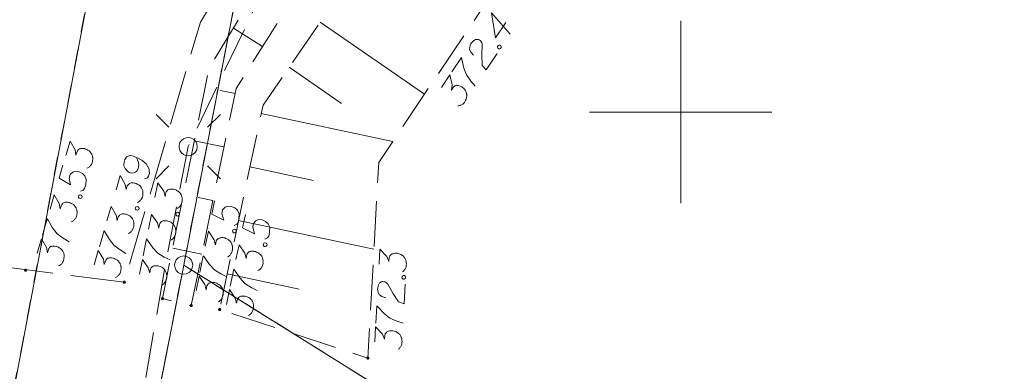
# Model space of a CAD drawing. Header units: metres. Extents: x 5555129 to 5556676, y 5635595 to 5636517.
# Tile 13 of 256: x 5555182 to 5555209, y 5636243 to 5636253. Entities that reach past the tile are written whole.
import ezdxf

# ---------------------------------------------------------------- set-up
doc = ezdxf.new("R2010")
doc.units = ezdxf.units.M
doc.header["$MEASUREMENT"] = 0
for name, pattern in [('05-linia 2.5 1', [1.75, 1.25, -0.5]), ('L_0_05', [1.75, 1.25, -0.5]), ('L_0_06', [2, 1.5, -0.5]), ('PRZER1-1', [2, 1, -1]), ('PRZER3-1', [4, 3, -1])]:
    doc.linetypes.add(name, pattern=pattern)
doc.layers.add('#skartowane', color=7, linetype='Continuous', lineweight=18)
doc.layers.add('#ZUDP', color=7, linetype='Continuous', lineweight=18)
for name, color, linetype, lineweight, true_color in [('GEPPGD', 7, 'Continuous', 18, 0x008000), ('GESDZI', 7, 'Continuous', 18, 0x0a0909), ('GESKKL', 7, 'PRZER3-1', 18, 0x008000), ('GESUZY', 7, 'PRZER1-1', 18, 0x008000)]:
    doc.layers.add(name, color=color, linetype=linetype, lineweight=lineweight, true_color=true_color)

# ---------------------------------------------------------------- blocks, each defined once
blk = doc.blocks.new('EPPGS')
at = {"color": 0, "flags": 128}
blk.add_lwpolyline([(0.5, 0), (0.475528, -0.154508), (0.404508, -0.293893), (0.293893, -0.404508), (0.154508, -0.475528), (0, -0.5), (-0.154508, -0.475528), (-0.293893, -0.404508), (-0.404508, -0.293893), (-0.475528, -0.154508), (-0.5, 0), (-0.475528, 0.154508), (-0.404508, 0.293893), (-0.293893, 0.404508), (-0.154508, 0.475528), (0, 0.5), (0.154508, 0.475528), (0.293893, 0.404508), (0.404508, 0.293893), (0.475528, 0.154508), (0.5, 0)], close=True, dxfattribs=at)
blk = doc.blocks.new('SUSM01_01_2')
at = {"color": 0, "flags": 128}
for points in [[(-0.353553, 0.353553), (-0.212132, 0.212132)], [(0.353553, 0.353553), (0.212132, 0.212132)], [(-0.353553, -0.353553), (-0.212132, -0.212132)], [(0.353553, -0.353553), (0.212132, -0.212132)]]:
    blk.add_lwpolyline(points, dxfattribs=at)
blk.add_lwpolyline([(0.1, 0), (0.093969, -0.034202), (0.076604, -0.064279), (0.05, -0.086603), (0.025882, -0.096593), (0, -0.1), (-0.025882, -0.096593), (-0.05, -0.086603), (-0.073305, -0.068017), (-0.090097, -0.043388), (-0.098883, -0.014904), (-0.098883, 0.014904), (-0.090097, 0.043388), (-0.073305, 0.068017), (-0.05, 0.086603), (-0.022252, 0.097493), (0.007473, 0.09972), (0.036534, 0.093087), (0.062349, 0.078183), (0.082624, 0.056332), (0.095557, 0.029476), (0.1, 0)], close=True, dxfattribs=at)

msp = doc.modelspace()

# ---------------------------------------------------------------- hatches: boundary and pattern name
at = {"layer": '#skartowane', "linetype": 'Continuous', "lineweight": 18}
h = msp.add_hatch(color=7, dxfattribs=at)
edge = h.paths.add_edge_path()
edge.add_arc((5555182.01, 5636245.66), 0.045, 0, 360)
h = msp.add_hatch(color=7, dxfattribs=at)
edge = h.paths.add_edge_path()
edge.add_arc((5555184.72, 5636245.33), 0.045, 0, 360)
h = msp.add_hatch(color=7, dxfattribs=at)
edge = h.paths.add_edge_path()
edge.add_arc((5555185.77, 5636244.88), 0.045, 0, 360)
h = msp.add_hatch(color=7, dxfattribs=at)
edge = h.paths.add_edge_path()
edge.add_arc((5555186.56, 5636244.69), 0.045, 0, 360)
h = msp.add_hatch(color=7, dxfattribs=at)
edge = h.paths.add_edge_path()
edge.add_arc((5555187.34, 5636244.58), 0.045, 0, 360)
h = msp.add_hatch(color=7, dxfattribs=at)
edge = h.paths.add_edge_path()
edge.add_arc((5555191.41, 5636243.25), 0.045, 0, 360)

# ---------------------------------------------------------------- linework, layer by layer
at = {"layer": '#skartowane', "color": 7, "linetype": 'L_0_06', "lineweight": 18, "flags": 128}
msp.add_lwpolyline([(5555319.91, 5636279.38), (5555323.03, 5636275.28), (5555329.28, 5636268.46), (5555334.03, 5636263.4), (5555345.03, 5636252.49), (5555346.54, 5636251.45), (5555345.73, 5636247.93), (5555332.42, 5636261.49), (5555327.2, 5636266.8), (5555317.86, 5636277.41), (5555315.42, 5636280.01), (5555313.35, 5636281.16), (5555310.91, 5636281.48), (5555308.55, 5636280.93), (5555307.33, 5636278.49), (5555300.21, 5636263.98), (5555298.84, 5636260.31), (5555299.74, 5636259.03), (5555298.26, 5636255.27), (5555297.04, 5636255.1), (5555292.88, 5636247), (5555292.08, 5636246.05), (5555288.59, 5636239.37), (5555285.9, 5636234.86), (5555282.53, 5636231.41), (5555279.83, 5636229.99), (5555275.41, 5636228.95), (5555271.53, 5636229.31), (5555268.13, 5636230.4), (5555264.62, 5636232.17), (5555253.07, 5636239.68), (5555243.27, 5636245.93), (5555229.11, 5636254.41), (5555220.5, 5636258.77), (5555213.45, 5636261.65), (5555208.14, 5636263.06), (5555202.51, 5636263.31), (5555198.72, 5636262.51), (5555193.02, 5636260.05), (5555189.79, 5636257.33), (5555186.81, 5636252.47), (5555184.72, 5636245.33), (5555179.71, 5636245.97), (5555181.09, 5636251.46), (5555182.84, 5636255.67), (5555185.21, 5636259.68), (5555188.88, 5636264.05), (5555188.73, 5636266.82), (5555186.51, 5636270.36), (5555177.24, 5636279.14), (5555172.12, 5636284.35), (5555168.67, 5636288.73), (5555165.68, 5636293.64), (5555163.11, 5636298.61), (5555159.69, 5636305.28), (5555154.96, 5636314.88), (5555157.25, 5636316.15), (5555161.87, 5636306.69), (5555165.41, 5636299.79), (5555167.81, 5636295.12), (5555170.82, 5636290.32), (5555174.09, 5636286.04), (5555178.95, 5636281.15), (5555193.27, 5636269.09), (5555198.74, 5636266.34), (5555202.91, 5636266.53), (5555208.67, 5636266.05), (5555214.33, 5636264.32), (5555221.74, 5636261.36), (5555230.37, 5636257.02), (5555244.89, 5636248.46), (5555254.7, 5636242.22), (5555266.71, 5636234.85), (5555271.59, 5636232.9), (5555275.32, 5636232.51), (5555278.58, 5636233.38), (5555282.52, 5636236.11), (5555285.35, 5636239.7), (5555289.44, 5636247.37), (5555294.78, 5636258.52), (5555297.61, 5636265.12), (5555304.52, 5636279.57), (5555309.3, 5636287.58), (5555310.96, 5636291.13)], dxfattribs=at)
at = {"layer": '#skartowane', "color": 7, "linetype": 'L_0_05', "lineweight": 18, "flags": 128}
for points in [[(5555206.15, 5636262.22), (5555201.97, 5636262.18), (5555196.25, 5636259.98), (5555191.34, 5636256.26), (5555187.79, 5636250.65), (5555186.56, 5636244.69), (5555185.77, 5636244.88), (5555187.04, 5636251.19), (5555190.47, 5636256.84), (5555195.92, 5636261.06), (5555201.81, 5636262.7), (5555206.15, 5636262.22)], [(5555203.26, 5636259.54), (5555198.37, 5636257.56), (5555194.83, 5636253.26), (5555191.71, 5636248.62), (5555191.41, 5636243.25), (5555187.34, 5636244.58), (5555188.53, 5636250.19), (5555192.22, 5636255.53), (5555196.7, 5636259.04), (5555202.39, 5636261.38), (5555208.54, 5636260.75), (5555203.26, 5636259.54)]]:
    msp.add_lwpolyline(points, close=True, dxfattribs=at)
at = {"layer": '#skartowane', "color": 7, "linetype": 'Continuous', "lineweight": 18, "flags": 128}
for points in [[(5555195.20107, 5636252.45919), (5555194.91769, 5636252.03776), (5555194.80904, 5636252.7228), (5555195.31939, 5636252.13769)], [(5555190.10285, 5636252.46615), (5555192.9659, 5636250.48775)], [(5555188.51596, 5636251.79723), (5555187.71596, 5636252.30346)], [(5555194.30982, 5636251.55706), (5555194.2332, 5636251.6441), (5555194.20076, 5636251.72285), (5555194.2059, 5636251.78349), (5555194.22087, 5636251.83741), (5555194.23902, 5636251.87508), (5555194.25547, 5636251.89954), (5555194.29009, 5636251.94036), (5555194.31966, 5636251.96317), (5555194.33438, 5636251.97456), (5555194.36889, 5636251.99406), (5555194.3984, 5636251.99562), (5555194.4246, 5636251.99224), (5555194.44253, 5636251.98724), (5555194.46545, 5636251.979), (5555194.48999, 5636251.9625), (5555194.51113, 5636251.94111), (5555194.5226, 5636251.92633), (5555194.53561, 5636251.90335), (5555194.5453, 5636251.87543), (5555194.55011, 5636251.85091), (5555194.53753, 5636251.56756), (5555194.55112, 5636251.28095), (5555194.66038, 5636251.15762), (5555194.96025, 5636251.60359)], [(5555194.97244, 5636251.8017), (5555194.98894, 5636251.82624), (5555195.0086, 5636251.83431), (5555195.03811, 5636251.83587), (5555195.06265, 5636251.81937), (5555195.07234, 5636251.79145), (5555195.07229, 5636251.7702), (5555195.05578, 5636251.74566), (5555195.03612, 5636251.73759), (5555195.00661, 5636251.73603), (5555194.98207, 5636251.75253), (5555194.97238, 5636251.78045), (5555194.97244, 5636251.8017)], [(5555193.7184, 5636251.10082), (5555193.98201, 5636251.49285), (5555193.9901, 5636251.45188), (5555194.04639, 5636251.20761), (5555194.11769, 5636251.01735), (5555194.2399, 5636250.84978), (5555194.36055, 5636250.71172)], [(5555189.25011, 5636251.23212), (5555190.68948, 5636250.2375)], [(5555193.43176, 5636250.67453), (5555193.66241, 5636251.01755), (5555193.72026, 5636250.74377), (5555193.70171, 5636250.59969), (5555193.76102, 5636250.6879), (5555193.77906, 5636250.70423), (5555193.79059, 5636250.71071), (5555193.80204, 5636250.71724), (5555193.81357, 5636250.72372), (5555193.84142, 5636250.73346), (5555193.86275, 5636250.73335), (5555193.884, 5636250.73329), (5555193.90206, 5636250.72832), (5555193.94291, 5636250.71508), (5555193.97558, 5636250.70018), (5555193.99032, 5636250.69026), (5555194.00992, 5636250.67708), (5555194.03606, 5636250.65245), (5555194.05234, 5636250.63433), (5555194.06867, 5636250.61629), (5555194.08001, 5636250.60149), (5555194.08654, 5636250.59004), (5555194.09302, 5636250.57851), (5555194.09955, 5636250.56706), (5555194.1077, 5636250.54735), (5555194.11739, 5636250.51943), (5555194.1222, 5636250.49491), (5555194.12541, 5636250.47851), (5555194.1253, 5636250.45719), (5555194.12524, 5636250.43593), (5555194.12186, 5636250.40974), (5555194.12021, 5636250.39662), (5555194.10692, 5636250.35569), (5555194.09201, 5636250.32302), (5555194.08377, 5636250.3001), (5555194.06073, 5636250.26583), (5555194.02943, 5636250.22995), (5555194.01466, 5636250.21848), (5555193.99986, 5636250.20714), (5555193.98508, 5636250.19567), (5555193.96542, 5636250.18759), (5555193.94571, 5636250.17945), (5555193.90966, 5636250.16816), (5555193.88015, 5636250.1666)], [(5555187.76122, 5636250.51056), (5555187.34935, 5636250.59557)], [(5555188.48159, 5636249.96179), (5555192.09662, 5636249.19497)], [(5555183.11344, 5636248.80674), (5555183.22956, 5636249.20346), (5555183.36749, 5636248.95999), (5555183.39338, 5636248.81704), (5555183.42324, 5636248.91906), (5555183.4355, 5636248.94008), (5555183.44453, 5636248.94974), (5555183.45347, 5636248.95943), (5555183.4625, 5636248.96909), (5555183.48609, 5636248.9868), (5555183.50646, 5636248.99314), (5555183.52673, 5636248.99951), (5555183.54545, 5636249.00024), (5555183.5884, 5636248.99997), (5555183.62405, 5636248.99564), (5555183.64109, 5636248.99065), (5555183.66376, 5636248.98402), (5555183.69612, 5636248.96844), (5555183.71712, 5636248.95609), (5555183.73814, 5636248.94383), (5555183.75343, 5636248.93316), (5555183.76312, 5636248.92422), (5555183.77278, 5636248.91519), (5555183.78247, 5636248.90625), (5555183.7962, 5636248.88992), (5555183.81388, 5636248.86624), (5555183.82587, 5636248.84432), (5555183.83389, 5636248.82966), (5555183.84023, 5636248.8093), (5555183.8466, 5636248.78902), (5555183.8513, 5636248.76304), (5555183.85369, 5636248.75003), (5555183.8534, 5636248.707), (5555183.84907, 5636248.67135), (5555183.84815, 5636248.64701), (5555183.83655, 5636248.60738), (5555183.81757, 5636248.56371), (5555183.80695, 5636248.54831), (5555183.79628, 5636248.53303), (5555183.78567, 5636248.51763), (5555183.76937, 5636248.50399), (5555183.75304, 5636248.49026), (5555183.72209, 5636248.4686), (5555183.69443, 5636248.45819)], [(5555187.45805, 5636249.04152), (5555186.6415, 5636249.21004)], [(5555185.27794, 5636248.16863), (5555185.35351, 5636248.19574), (5555185.3855, 5636248.2418), (5555185.40873, 5636248.32114), (5555185.40265, 5636248.38445), (5555185.40126, 5636248.42177), (5555185.3925, 5636248.45505), (5555185.31703, 5636248.57559), (5555185.19928, 5636248.67779), (5555185.13061, 5636248.7163), (5555184.97285, 5636248.78709), (5555184.88788, 5636248.81196), (5555184.84724, 5636248.79925), (5555184.78863, 5636248.76718), (5555184.77233, 5636248.75354), (5555184.7387, 5636248.70186), (5555184.71712, 5636248.62814), (5555184.71186, 5636248.56815), (5555184.7116, 5636248.5252), (5555184.74035, 5636248.45526), (5555184.81444, 5636248.37204), (5555184.86612, 5636248.3384), (5555184.91146, 5636248.32513), (5555184.99349, 5636248.33193), (5555185.02841, 5636248.34632), (5555185.06268, 5636248.37931), (5555185.09964, 5636248.44233), (5555185.11458, 5636248.49338), (5555185.11577, 5636248.56067), (5555185.11044, 5636248.60535), (5555185.085, 5636248.68663), (5555185.06658, 5636248.72894), (5555185.05458, 5636248.75086)], [(5555183.03712, 5636248.54604), (5555182.9326, 5636248.18896), (5555183.2461, 5636247.99874), (5555183.20925, 5636248.18801), (5555183.23744, 5636248.28431), (5555183.31163, 5636248.34874), (5555183.38157, 5636248.37749), (5555183.48128, 5636248.36061), (5555183.57262, 5636248.31546), (5555183.63869, 5636248.2469), (5555183.67785, 5636248.14929), (5555183.6607, 5636248.00664), (5555183.63084, 5636247.90463), (5555183.59323, 5636247.86021), (5555183.51757, 5636247.83314)], [(5555188.17034, 5636248.49444), (5555189.91597, 5636248.12416)], [(5555184.49318, 5636247.86309), (5555184.6093, 5636248.2598), (5555184.74723, 5636248.01633), (5555184.77312, 5636247.87339), (5555184.80298, 5636247.9754), (5555184.81524, 5636247.99643), (5555184.82427, 5636248.00609), (5555184.83321, 5636248.01578), (5555184.84224, 5636248.02544), (5555184.86583, 5636248.04315), (5555184.8862, 5636248.04949), (5555184.90647, 5636248.05586), (5555184.92519, 5636248.05658), (5555184.96814, 5636248.05632), (5555185.00379, 5636248.05199), (5555185.02083, 5636248.047), (5555185.0435, 5636248.04036), (5555185.07586, 5636248.02479), (5555185.09686, 5636248.01244), (5555185.11788, 5636248.00018), (5555185.13317, 5636247.98951), (5555185.14286, 5636247.98056), (5555185.15252, 5636247.97153), (5555185.16221, 5636247.96259), (5555185.17594, 5636247.94627), (5555185.19362, 5636247.92259), (5555185.20561, 5636247.90067), (5555185.21363, 5636247.88601), (5555185.21997, 5636247.86565), (5555185.22634, 5636247.84537), (5555185.23104, 5636247.81939), (5555185.23344, 5636247.80638), (5555185.23314, 5636247.76335), (5555185.22881, 5636247.7277), (5555185.22789, 5636247.70336), (5555185.21629, 5636247.66373), (5555185.19731, 5636247.62006), (5555185.18669, 5636247.60466), (5555185.17602, 5636247.58937), (5555185.16541, 5636247.57397), (5555185.14911, 5636247.56033), (5555185.13278, 5636247.54661), (5555185.10183, 5636247.52495), (5555185.07417, 5636247.51454)], [(5555185.56286, 5636247.65191), (5555185.64442, 5636248.05714), (5555185.80279, 5636247.82644), (5555185.84088, 5636247.68626), (5555185.86185, 5636247.79046), (5555185.87225, 5636247.81246), (5555185.88042, 5636247.82286), (5555185.88849, 5636247.83328), (5555185.89666, 5636247.84369), (5555185.91864, 5636247.86336), (5555185.93838, 5636247.87143), (5555185.95803, 5636247.87952), (5555185.97662, 5636247.88185), (5555186.01943, 5636247.88528), (5555186.05532, 5636247.88404), (5555186.07273, 5636247.88053), (5555186.09589, 5636247.87587), (5555186.12947, 5636247.86314), (5555186.15145, 5636247.85264), (5555186.17345, 5636247.84224), (5555186.1896, 5636247.83292), (5555186.20002, 5636247.82484), (5555186.21042, 5636247.81668), (5555186.22085, 5636247.8086), (5555186.23593, 5636247.79352), (5555186.25558, 5636247.77145), (5555186.26941, 5636247.75064), (5555186.27866, 5636247.73673), (5555186.28674, 5636247.71699), (5555186.29483, 5636247.69734), (5555186.30175, 5636247.67185), (5555186.30525, 5636247.6591), (5555186.30866, 5636247.6162), (5555186.30742, 5636247.58031), (5555186.30859, 5636247.55598), (5555186.30044, 5636247.5155), (5555186.28529, 5636247.47036), (5555186.27604, 5636247.45411), (5555186.26672, 5636247.43796), (5555186.25747, 5636247.4217), (5555186.2424, 5636247.40671), (5555186.22732, 5636247.39163), (5555186.19835, 5636247.36739), (5555186.17169, 5636247.35464)], [(5555182.68211, 5636247.33323), (5555182.79824, 5636247.72995), (5555182.93617, 5636247.48648), (5555182.96206, 5636247.34353), (5555182.99192, 5636247.44555), (5555183.00418, 5636247.46657), (5555183.01321, 5636247.47623), (5555183.02215, 5636247.48592), (5555183.03118, 5636247.49558), (5555183.05477, 5636247.51329), (5555183.07514, 5636247.51963), (5555183.09541, 5636247.526), (5555183.11413, 5636247.52673), (5555183.15708, 5636247.52646), (5555183.19273, 5636247.52213), (5555183.20977, 5636247.51714), (5555183.23244, 5636247.51051), (5555183.2648, 5636247.49493), (5555183.2858, 5636247.48258), (5555183.30682, 5636247.47032), (5555183.32211, 5636247.45965), (5555183.33179, 5636247.45071), (5555183.34146, 5636247.44168), (5555183.35115, 5636247.43274), (5555183.36487, 5636247.41641), (5555183.38255, 5636247.39273), (5555183.39455, 5636247.37081), (5555183.40257, 5636247.35616), (5555183.40891, 5636247.33579), (5555183.41528, 5636247.31552), (5555183.41998, 5636247.28953), (5555183.42237, 5636247.27652), (5555183.42208, 5636247.23349), (5555183.41775, 5636247.19784), (5555183.41683, 5636247.1735), (5555183.40523, 5636247.13387), (5555183.38625, 5636247.0902), (5555183.37563, 5636247.0748), (5555183.36496, 5636247.05952), (5555183.35434, 5636247.04412), (5555183.33805, 5636247.03048), (5555183.32172, 5636247.01675), (5555183.29077, 5636246.99509), (5555183.26311, 5636246.98468)], [(5555183.45979, 5636247.67777), (5555183.4681, 5636247.70615), (5555183.4844, 5636247.71979), (5555183.51205, 5636247.7302), (5555183.54044, 5636247.72189), (5555183.55811, 5636247.69821), (5555183.56449, 5636247.67794), (5555183.55618, 5636247.64955), (5555183.53988, 5636247.63591), (5555183.51222, 5636247.6255), (5555183.48384, 5636247.63381), (5555183.46616, 5636247.65749), (5555183.45979, 5636247.67777)], [(5555187.15487, 5636247.57248), (5555186.7502, 5636247.65599)], [(5555187.2009, 5636247.56165), (5555187.1257, 5636247.19726), (5555187.4536, 5636247.03312), (5555187.40152, 5636247.21877), (5555187.4218, 5636247.31704), (5555187.49051, 5636247.38727), (5555187.55789, 5636247.42161), (5555187.65864, 5636247.41287), (5555187.75334, 5636247.37529), (5555187.82476, 5636247.31231), (5555187.87171, 5636247.21821), (5555187.8662, 5636247.07464), (5555187.84471, 5636246.97054), (5555187.81083, 5636246.92322), (5555187.73762, 5636246.89009)], [(5555184.24434, 5636247.01299), (5555184.36046, 5636247.4097), (5555184.49839, 5636247.16623), (5555184.52428, 5636247.02329), (5555184.55414, 5636247.1253), (5555184.5664, 5636247.14633), (5555184.57543, 5636247.15599), (5555184.58437, 5636247.16568), (5555184.5934, 5636247.17534), (5555184.617, 5636247.19305), (5555184.63736, 5636247.19939), (5555184.65764, 5636247.20576), (5555184.67635, 5636247.20648), (5555184.7193, 5636247.20622), (5555184.75495, 5636247.20189), (5555184.77199, 5636247.1969), (5555184.79466, 5636247.19026), (5555184.82702, 5636247.17469), (5555184.84802, 5636247.16234), (5555184.86904, 5636247.15008), (5555184.88433, 5636247.1394), (5555184.89402, 5636247.13046), (5555184.90368, 5636247.12143), (5555184.91337, 5636247.11249), (5555184.9271, 5636247.09617), (5555184.94478, 5636247.07249), (5555184.95677, 5636247.05056), (5555184.96479, 5636247.03591), (5555184.97113, 5636247.01555), (5555184.9775, 5636246.99527), (5555184.9822, 5636246.96928), (5555184.9846, 5636246.95628), (5555184.98431, 5636246.91325), (5555184.97998, 5636246.87759), (5555184.97905, 5636246.85325), (5555184.96745, 5636246.81363), (5555184.94847, 5636246.76996), (5555184.93786, 5636246.75456), (5555184.92718, 5636246.73927), (5555184.91657, 5636246.72387), (5555184.90027, 5636246.71023), (5555184.88394, 5636246.6965), (5555184.85299, 5636246.67485), (5555184.82533, 5636246.66444)], [(5555185.02201, 5636247.35753), (5555185.03032, 5636247.38591), (5555185.04662, 5636247.39955), (5555185.07428, 5636247.40996), (5555185.10266, 5636247.40165), (5555185.12034, 5636247.37797), (5555185.12671, 5636247.35769), (5555185.1184, 5636247.32931), (5555185.1021, 5636247.31567), (5555185.07444, 5636247.30526), (5555185.04606, 5636247.31357), (5555185.02838, 5636247.33725), (5555185.02201, 5636247.35753)], [(5555186.13323, 5636247.19372), (5555186.13906, 5636247.22271), (5555186.15413, 5636247.2377), (5555186.18079, 5636247.25045), (5555186.20978, 5636247.24462), (5555186.22943, 5636247.22254), (5555186.23752, 5636247.20289), (5555186.23169, 5636247.1739), (5555186.21662, 5636247.15891), (5555186.18996, 5636247.14616), (5555186.16097, 5636247.15199), (5555186.14132, 5636247.17406), (5555186.13323, 5636247.19372)], [(5555182.47309, 5636246.61915), (5555182.6058, 5636247.07253), (5555182.6259, 5636247.03593), (5555182.75342, 5636246.82012), (5555182.87893, 5636246.66033), (5555183.04609, 5636246.53756), (5555183.20284, 5636246.44245)], [(5555185.38808, 5636246.78355), (5555185.46964, 5636247.18878), (5555185.62801, 5636246.95808), (5555185.6661, 5636246.8179), (5555185.68708, 5636246.9221), (5555185.69748, 5636246.9441), (5555185.70565, 5636246.9545), (5555185.71372, 5636246.96493), (5555185.72188, 5636246.97533), (5555185.74387, 5636246.995), (5555185.76361, 5636247.00307), (5555185.78326, 5636247.01116), (5555185.80185, 5636247.01349), (5555185.84466, 5636247.01693), (5555185.88055, 5636247.01568), (5555185.89796, 5636247.01217), (5555185.92112, 5636247.00751), (5555185.95469, 5636246.99478), (5555185.97668, 5636246.98428), (5555185.99868, 5636246.97388), (5555186.01482, 5636246.96456), (5555186.02525, 5636246.95648), (5555186.03565, 5636246.94832), (5555186.04607, 5636246.94025), (5555186.06115, 5636246.92516), (5555186.08081, 5636246.90309), (5555186.09464, 5636246.88228), (5555186.10389, 5636246.86837), (5555186.11196, 5636246.84863), (5555186.12005, 5636246.82898), (5555186.12697, 5636246.80349), (5555186.13048, 5636246.79074), (5555186.13389, 5636246.74784), (5555186.13264, 5636246.71195), (5555186.13382, 5636246.68762), (5555186.12567, 5636246.64714), (5555186.11051, 5636246.602), (5555186.10126, 5636246.58575), (5555186.09194, 5636246.5696), (5555186.0827, 5636246.55334), (5555186.06763, 5636246.53835), (5555186.05255, 5636246.52327), (5555186.02358, 5636246.49903), (5555185.99691, 5636246.48628)], [(5555187.85908, 5636247.02709), (5555191.57695, 5636246.23845)], [(5555188.04806, 5636247.19004), (5555187.97085, 5636246.82606), (5555188.29785, 5636246.66012), (5555188.24679, 5636246.84605), (5555188.26761, 5636246.94421), (5555188.33671, 5636247.01407), (5555188.40428, 5636247.04803), (5555188.50497, 5636247.03874), (5555188.59946, 5636247.00063), (5555188.67053, 5636246.93726), (5555188.71697, 5636246.8429), (5555188.71067, 5636246.69936), (5555188.68861, 5636246.59538), (5555188.65447, 5636246.54825), (5555188.58107, 5636246.51553)], [(5555184.03531, 5636246.2989), (5555184.16803, 5636246.75229), (5555184.18813, 5636246.71569), (5555184.31565, 5636246.49988), (5555184.44115, 5636246.34008), (5555184.60831, 5636246.21732), (5555184.76506, 5636246.12221)], [(5555186.94549, 5636246.32403), (5555187.02903, 5636246.72886), (5555187.18627, 5636246.49739), (5555187.22367, 5636246.35702), (5555187.24516, 5636246.46112), (5555187.25567, 5636246.48307), (5555187.26388, 5636246.49343), (5555187.27201, 5636246.50381), (5555187.28022, 5636246.51418), (5555187.3023, 5636246.53374), (5555187.32208, 5636246.54171), (5555187.34178, 5636246.54971), (5555187.36037, 5636246.55195), (5555187.4032, 5636246.55517), (5555187.43908, 5636246.55375), (5555187.45648, 5636246.55016), (5555187.47961, 5636246.54538), (5555187.51313, 5636246.53248), (5555187.53506, 5636246.52188), (5555187.55701, 5636246.51137), (5555187.57311, 5636246.50197), (5555187.58349, 5636246.49384), (5555187.59385, 5636246.48563), (5555187.60424, 5636246.4775), (5555187.61924, 5636246.46235), (5555187.63879, 5636246.44018), (5555187.65252, 5636246.4193), (5555187.6617, 5636246.40535), (5555187.66968, 5636246.38556), (5555187.67767, 5636246.36587), (5555187.68446, 5636246.34035), (5555187.68791, 5636246.32758), (5555187.69111, 5636246.28467), (5555187.68969, 5636246.24878), (5555187.69074, 5636246.22445), (5555187.68239, 5636246.18401), (5555187.66702, 5636246.13895), (5555187.65769, 5636246.12274), (5555187.64829, 5636246.10663), (5555187.63896, 5636246.09042), (5555187.62382, 5636246.07551), (5555187.60867, 5636246.0605), (5555187.57958, 5636246.0364), (5555187.55285, 5636246.02378)], [(5555187.69264, 5636246.73054), (5555187.69861, 5636246.7595), (5555187.71375, 5636246.77442), (5555187.74047, 5636246.78704), (5555187.76943, 5636246.78107), (5555187.78898, 5636246.7589), (5555187.79697, 5636246.7392), (5555187.791, 5636246.71024), (5555187.77586, 5636246.69533), (5555187.74914, 5636246.68271), (5555187.72017, 5636246.68868), (5555187.70063, 5636246.71085), (5555187.69264, 5636246.73054)], [(5555182.32878, 5636246.12613), (5555182.4449, 5636246.52285), (5555182.58283, 5636246.27938), (5555182.60872, 5636246.13643), (5555182.63858, 5636246.23845), (5555182.65084, 5636246.25947), (5555182.65987, 5636246.26913), (5555182.66881, 5636246.27882), (5555182.67784, 5636246.28848), (5555182.70143, 5636246.30619), (5555182.7218, 5636246.31253), (5555182.74207, 5636246.3189), (5555182.76079, 5636246.31963), (5555182.80374, 5636246.31936), (5555182.83939, 5636246.31503), (5555182.85643, 5636246.31004), (5555182.8791, 5636246.30341), (5555182.91146, 5636246.28783), (5555182.93246, 5636246.27548), (5555182.95348, 5636246.26322), (5555182.96877, 5636246.25255), (5555182.97846, 5636246.24361), (5555182.98812, 5636246.23458), (5555182.99781, 5636246.22564), (5555183.01154, 5636246.20931), (5555183.02922, 5636246.18563), (5555183.04121, 5636246.16371), (5555183.04923, 5636246.14906), (5555183.05557, 5636246.12869), (5555183.06194, 5636246.10842), (5555183.06664, 5636246.08243), (5555183.06903, 5636246.06942), (5555183.06874, 5636246.02639), (5555183.06441, 5636245.99074), (5555183.06349, 5636245.9664), (5555183.05189, 5636245.92677), (5555183.03291, 5636245.8831), (5555183.02229, 5636245.8677), (5555183.01162, 5636245.85242), (5555183.00101, 5636245.83702), (5555182.98471, 5636245.82338), (5555182.96838, 5636245.80965), (5555182.93743, 5636245.78799), (5555182.90977, 5636245.77758)], [(5555185.24127, 5636246.05412), (5555185.33449, 5636246.51725), (5555185.35766, 5636246.48251), (5555185.50328, 5636246.27848), (5555185.64207, 5636246.13007), (5555185.81917, 5636246.02214), (5555185.98352, 5636245.94088)], [(5555188.53521, 5636246.35623), (5555188.54135, 5636246.38516), (5555188.55657, 5636246.39999), (5555188.58336, 5636246.41247), (5555188.61229, 5636246.40633), (5555188.63171, 5636246.38406), (5555188.6396, 5636246.36432), (5555188.63346, 5636246.33539), (5555188.61824, 5636246.32056), (5555188.59145, 5636246.30808), (5555188.56252, 5636246.31422), (5555188.5431, 5636246.3365), (5555188.53521, 5636246.35623)], [(5555183.891, 5636245.80589), (5555184.00712, 5636246.2026), (5555184.14506, 5636245.95913), (5555184.17094, 5636245.81619), (5555184.2008, 5636245.9182), (5555184.21306, 5636245.93923), (5555184.22209, 5636245.94889), (5555184.23103, 5636245.95858), (5555184.24006, 5636245.96824), (5555184.26366, 5636245.98595), (5555184.28402, 5636245.99229), (5555184.3043, 5636245.99866), (5555184.32301, 5636245.99938), (5555184.36596, 5636245.99912), (5555184.40161, 5636245.99479), (5555184.41866, 5636245.9898), (5555184.44132, 5636245.98316), (5555184.47368, 5636245.96759), (5555184.49468, 5636245.95524), (5555184.5157, 5636245.94298), (5555184.53099, 5636245.9323), (5555184.54068, 5636245.92336), (5555184.55034, 5636245.91433), (5555184.56003, 5636245.90539), (5555184.57376, 5636245.88907), (5555184.59144, 5636245.86539), (5555184.60343, 5636245.84346), (5555184.61145, 5636245.82881), (5555184.61779, 5636245.80845), (5555184.62416, 5636245.78817), (5555184.62886, 5636245.76218), (5555184.63126, 5636245.74918), (5555184.63097, 5636245.70615), (5555184.62664, 5636245.67049), (5555184.62571, 5636245.64615), (5555184.61411, 5636245.60653), (5555184.59513, 5636245.56286), (5555184.58452, 5636245.54746), (5555184.57384, 5636245.53217), (5555184.56323, 5636245.51677), (5555184.54693, 5636245.50313), (5555184.53061, 5636245.4894), (5555184.49965, 5636245.46775), (5555184.472, 5636245.45734)], [(5555186.8517, 5636246.10344), (5555186.04956, 5636246.26898)], [(5555187.78584, 5636245.95384), (5555187.87161, 5636246.3582), (5555188.02757, 5636246.12587), (5555188.0642, 5636245.98529), (5555188.08626, 5636246.08927), (5555188.09689, 5636246.11116), (5555188.10516, 5636246.12148), (5555188.11334, 5636246.13182), (5555188.12162, 5636246.14214), (5555188.1438, 5636246.16158), (5555188.16363, 5636246.16945), (5555188.18336, 5636246.17733), (5555188.20197, 5636246.17947), (5555188.24481, 5636246.18245), (5555188.28069, 5636246.18083), (5555188.29807, 5636246.17715), (5555188.32117, 5636246.17225), (5555188.35462, 5636246.15916), (5555188.37649, 5636246.14844), (5555188.39838, 5636246.13781), (5555188.41443, 5636246.12832), (5555188.42477, 5636246.12014), (5555188.43508, 5636246.11186), (5555188.44542, 5636246.10368), (5555188.46035, 5636246.08844), (5555188.47977, 5636246.06617), (5555188.49338, 5636246.04521), (5555188.50249, 5636246.03121), (5555188.51035, 5636246.01139), (5555188.51824, 5636245.99165), (5555188.52489, 5636245.96609), (5555188.52826, 5636245.9533), (5555188.53123, 5636245.91037), (5555188.52961, 5636245.8745), (5555188.53053, 5636245.85016), (5555188.52196, 5636245.80976), (5555188.50634, 5636245.76479), (5555188.49692, 5636245.74863), (5555188.48743, 5636245.73258), (5555188.47802, 5636245.71642), (5555188.4628, 5636245.70158), (5555188.44756, 5636245.68666), (5555188.41833, 5636245.66272), (5555188.39154, 5636245.65025)], [(5555191.7158, 5636245.82613), (5555191.73886, 5636246.23884), (5555191.92845, 5636246.03303), (5555191.9861, 5636245.89969), (5555191.99203, 5636246.00582), (5555191.9992, 5636246.02908), (5555192.0058, 5636246.04054), (5555192.01231, 5636246.052), (5555192.01891, 5636246.06346), (5555192.03787, 5636246.08606), (5555192.05626, 5636246.09686), (5555192.07456, 5636246.10767), (5555192.09263, 5636246.11262), (5555192.13451, 5636246.12211), (5555192.17021, 5636246.12598), (5555192.18795, 5636246.12499), (5555192.21153, 5636246.12367), (5555192.24658, 5636246.11585), (5555192.26983, 5636246.10859), (5555192.29309, 5636246.10142), (5555192.3104, 5636246.09449), (5555192.32187, 5636246.08799), (5555192.33333, 5636246.08138), (5555192.34479, 5636246.07488), (5555192.36187, 5636246.06209), (5555192.38446, 5636246.04304), (5555192.40111, 5636246.02441), (5555192.41225, 5636246.01196), (5555192.42305, 5636245.99357), (5555192.43386, 5636245.97527), (5555192.44433, 5636245.95103), (5555192.44961, 5636245.9389), (5555192.4591, 5636245.89693), (5555192.46297, 5636245.86122), (5555192.46759, 5636245.83731), (5555192.46529, 5636245.79608), (5555192.45671, 5636245.74925), (5555192.44987, 5636245.73184), (5555192.44295, 5636245.71453), (5555192.43611, 5636245.69712), (5555192.42333, 5636245.68014), (5555192.41055, 5636245.66307), (5555192.38532, 5636245.63495), (5555192.36074, 5636245.61853)], [(5555185.13991, 5636245.55052), (5555185.22147, 5636245.95576), (5555185.37984, 5636245.72506), (5555185.41794, 5636245.58487), (5555185.43891, 5636245.68907), (5555185.44931, 5636245.71107), (5555185.45748, 5636245.72148), (5555185.46555, 5636245.7319), (5555185.47372, 5636245.7423), (5555185.4957, 5636245.76197), (5555185.51544, 5636245.77005), (5555185.53509, 5636245.77814), (5555185.55368, 5636245.78047), (5555185.59649, 5636245.7839), (5555185.63238, 5636245.78265), (5555185.64979, 5636245.77915), (5555185.67295, 5636245.77449), (5555185.70653, 5636245.76175), (5555185.72851, 5636245.75126), (5555185.75051, 5636245.74085), (5555185.76666, 5636245.73153), (5555185.77708, 5636245.72346), (5555185.78748, 5636245.71529), (5555185.7979, 5636245.70722), (5555185.81299, 5636245.69214), (5555185.83264, 5636245.67006), (5555185.84647, 5636245.64926), (5555185.85572, 5636245.63535), (5555185.86379, 5636245.61561), (5555185.87189, 5636245.59595), (5555185.8788, 5636245.57047), (5555185.88231, 5636245.55771), (5555185.88572, 5636245.51482), (5555185.88447, 5636245.47892), (5555185.88565, 5636245.45459), (5555185.8775, 5636245.41412), (5555185.86235, 5636245.36898), (5555185.8531, 5636245.35272), (5555185.84378, 5636245.33657), (5555185.83453, 5636245.32032), (5555185.81946, 5636245.30533), (5555185.80438, 5636245.29024), (5555185.77541, 5636245.266), (5555185.74875, 5636245.25325)], [(5555186.7951, 5636245.59534), (5555186.89058, 5636246.058), (5555186.91359, 5636246.02315), (5555187.0582, 5636245.8184), (5555187.19626, 5636245.66932), (5555187.37283, 5636245.56052), (5555187.53678, 5636245.47845)], [(5555187.63144, 5636245.22598), (5555187.72947, 5636245.68811), (5555187.75228, 5636245.65314), (5555187.89577, 5636245.4476), (5555188.03301, 5636245.29775), (5555188.20897, 5636245.18799), (5555188.37247, 5636245.10502)], [(5555186.69127, 5636245.09224), (5555186.77482, 5636245.49707), (5555186.93206, 5636245.26559), (5555186.96946, 5636245.12522), (5555186.99094, 5636245.22932), (5555187.00146, 5636245.25127), (5555187.00967, 5636245.26164), (5555187.0178, 5636245.27202), (5555187.02601, 5636245.28238), (5555187.04809, 5636245.30194), (5555187.06787, 5636245.30992), (5555187.08756, 5636245.31792), (5555187.10616, 5636245.32015), (5555187.14899, 5636245.32337), (5555187.18487, 5636245.32195), (5555187.20227, 5636245.31836), (5555187.2254, 5636245.31359), (5555187.25891, 5636245.30069), (5555187.28084, 5636245.29009), (5555187.30279, 5636245.27957), (5555187.3189, 5636245.27017), (5555187.32928, 5636245.26205), (5555187.33964, 5636245.25383), (5555187.35002, 5636245.24571), (5555187.36503, 5636245.23055), (5555187.38457, 5636245.20838), (5555187.39831, 5636245.18751), (5555187.40749, 5636245.17355), (5555187.41546, 5636245.15377), (5555187.42346, 5636245.13408), (5555187.43025, 5636245.10856), (5555187.43369, 5636245.09579), (5555187.4369, 5636245.05287), (5555187.43547, 5636245.01699), (5555187.43653, 5636244.99266), (5555187.42818, 5636244.95222), (5555187.41281, 5636244.90715), (5555187.40348, 5636244.89094), (5555187.39408, 5636244.87484), (5555187.38475, 5636244.85863), (5555187.36961, 5636244.84371), (5555187.35446, 5636244.8287), (5555187.32536, 5636244.80461), (5555187.29864, 5636244.79199)], [(5555187.54782, 5636245.55974), (5555189.52006, 5636245.14139)], [(5555191.90091, 5636244.90497), (5555191.79058, 5636244.94066), (5555191.72246, 5636244.99178), (5555191.69591, 5636245.04654), (5555191.68123, 5636245.10055), (5555191.67759, 5636245.14219), (5555191.67924, 5636245.17163), (5555191.68814, 5636245.22441), (5555191.70191, 5636245.25912), (5555191.70875, 5636245.27644), (5555191.72846, 5636245.31082), (5555191.75303, 5636245.32724), (5555191.77728, 5636245.33771), (5555191.79524, 5636245.34258), (5555191.81916, 5636245.3472), (5555191.84869, 5636245.34555), (5555191.87779, 5636245.33797), (5555191.8952, 5636245.33113), (5555191.91812, 5636245.31802), (5555191.94071, 5636245.29897), (5555191.95737, 5636245.28034), (5555192.09131, 5636245.03032), (5555192.2494, 5636244.79087), (5555192.40633, 5636244.74066), (5555192.43631, 5636245.27724)], [(5555192.34558, 5636245.45378), (5555192.34723, 5636245.4833), (5555192.36001, 5636245.50029), (5555192.38458, 5636245.5167), (5555192.41411, 5636245.51505), (5555192.4367, 5636245.496), (5555192.4475, 5636245.4777), (5555192.44586, 5636245.44818), (5555192.43308, 5636245.43119), (5555192.4085, 5636245.41478), (5555192.37898, 5636245.41643), (5555192.35638, 5636245.43548), (5555192.34558, 5636245.45378)], [(5555187.52485, 5636244.72346), (5555187.61062, 5636245.12783), (5555187.76658, 5636244.89549), (5555187.80321, 5636244.75492), (5555187.82527, 5636244.8589), (5555187.8359, 5636244.88079), (5555187.84417, 5636244.89111), (5555187.85235, 5636244.90144), (5555187.86063, 5636244.91176), (5555187.88281, 5636244.9312), (5555187.90264, 5636244.93907), (5555187.92237, 5636244.94696), (5555187.94098, 5636244.94909), (5555187.98383, 5636244.95208), (5555188.0197, 5636244.95046), (5555188.03708, 5636244.94677), (5555188.06018, 5636244.94187), (5555188.09363, 5636244.92879), (5555188.1155, 5636244.91806), (5555188.13739, 5636244.90743), (5555188.15344, 5636244.89794), (5555188.16378, 5636244.88976), (5555188.1741, 5636244.88149), (5555188.18443, 5636244.87331), (5555188.19936, 5636244.85807), (5555188.21878, 5636244.83579), (5555188.2324, 5636244.81484), (5555188.2415, 5636244.80084), (5555188.24937, 5636244.78101), (5555188.25725, 5636244.76127), (5555188.2639, 5636244.73572), (5555188.26728, 5636244.72293), (5555188.27024, 5636244.68), (5555188.26862, 5636244.64412), (5555188.26954, 5636244.61978), (5555188.26097, 5636244.57939), (5555188.24535, 5636244.53441), (5555188.23593, 5636244.51825), (5555188.22644, 5636244.5022), (5555188.21703, 5636244.48604), (5555188.20181, 5636244.47121), (5555188.18657, 5636244.45628), (5555188.15734, 5636244.43235), (5555188.13055, 5636244.41987)], [(5555191.62555, 5636244.21063), (5555191.6519, 5636244.68231), (5555191.67978, 5636244.65123), (5555191.85296, 5636244.46999), (5555192.01145, 5636244.34285), (5555192.20211, 5636244.26122), (5555192.37636, 5636244.20417)], [(5555191.5969, 5636243.69773), (5555191.61995, 5636244.11045), (5555191.80954, 5636243.90464), (5555191.8672, 5636243.7713), (5555191.87313, 5636243.87743), (5555191.88029, 5636243.90068), (5555191.88689, 5636243.91214), (5555191.8934, 5636243.92361), (5555191.9, 5636243.93507), (5555191.91896, 5636243.95767), (5555191.93736, 5636243.96847), (5555191.95566, 5636243.97927), (5555191.97372, 5636243.98423), (5555192.01561, 5636243.99371), (5555192.05131, 5636243.99759), (5555192.06904, 5636243.9966), (5555192.09263, 5636243.99528), (5555192.12768, 5636243.98745), (5555192.15093, 5636243.98019), (5555192.17419, 5636243.97303), (5555192.1915, 5636243.9661), (5555192.20296, 5636243.95959), (5555192.21442, 5636243.95299), (5555192.22589, 5636243.94648), (5555192.24296, 5636243.9337), (5555192.26555, 5636243.91465), (5555192.28221, 5636243.89602), (5555192.29334, 5636243.88357), (5555192.30414, 5636243.86518), (5555192.31495, 5636243.84688), (5555192.32543, 5636243.82263), (5555192.33071, 5636243.81051), (5555192.34019, 5636243.76853), (5555192.34407, 5636243.73283), (5555192.34869, 5636243.70891), (5555192.34639, 5636243.66769), (5555192.33781, 5636243.62085), (5555192.33097, 5636243.60345), (5555192.32404, 5636243.58614), (5555192.3172, 5636243.56873), (5555192.30442, 5636243.55175), (5555192.29164, 5636243.53467), (5555192.26641, 5636243.50655), (5555192.24184, 5636243.49014)]]:
    msp.add_lwpolyline(points, dxfattribs=at)
at = {"layer": '#ZUDP', "color": 1, "linetype": '05-linia 2.5 1', "lineweight": 18, "flags": 128}
msp.add_lwpolyline([(5555200.70141, 5636262.37301), (5555195.95067, 5636261.78825), (5555190.50481, 5636257.44315), (5555186.47511, 5636249.05198), (5555185.85926, 5636245.89112), (5555184.54882, 5636238.27722), (5555184.30212, 5636221.97924)], dxfattribs=at)
at = {"color": 7, "linetype": 'Continuous', "lineweight": 18, "flags": 128}
for points in [[(5555200, 5636247.5), (5555200, 5636252.5)], [(5555197.5, 5636250), (5555202.5, 5636250)]]:
    msp.add_lwpolyline(points, dxfattribs=at)
at = {"layer": 'GESDZI', "color": 96, "linetype": 'Continuous', "lineweight": 18, "flags": 128}
for points in [[(5555175.30472, 5636278.92247), (5555190.25352, 5636262.0356), (5555184.37456, 5636256.62008), (5555180.84731, 5636237.96297), (5555180.87868, 5636235.70282), (5555132.53742, 5636279.60043)], [(5555181.37017, 5636197.21484), (5555180.87868, 5636235.70282), (5555180.84731, 5636237.96297), (5555184.37456, 5636256.62008), (5555190.25352, 5636262.0356), (5555194.7509, 5636266.17926), (5555198.92, 5636266.95), (5555202.73, 5636267.2), (5555208.46, 5636266.82), (5555210.74, 5636267.97), (5555216.06, 5636266.31), (5555255.64, 5636244), (5555265.02154, 5636237.71435), (5555269.49349, 5636235.49507), (5555274.99706, 5636234.97987), (5555279.94368, 5636236.52278)], [(5555280.77743, 5636227.56838), (5555269.59986, 5636229.49525), (5555252.77871, 5636239.85712), (5555235.06476, 5636250.76893), (5555217.68757, 5636259.62764), (5555207.1151, 5636262.6587), (5555196.15203, 5636261.30926), (5555188.12482, 5636254.90459), (5555186.35108, 5636245.8009), (5555184.84592, 5636238.08381), (5555184.7582, 5636205.85954), (5555186.2154, 5636197.47754)], [(5555184.7582, 5636205.85954), (5555184.84592, 5636238.08381), (5555186.35108, 5636245.8009), (5555237.32111, 5636213.99635), (5555252.77871, 5636239.85712), (5555269.59986, 5636229.49525), (5555280.77743, 5636227.56838), (5555285.04465, 5636223.35372), (5555298.92385, 5636211.27442), (5555290.47404, 5636196.61702), (5555286.06709, 5636191.38205)]]:
    msp.add_lwpolyline(points, dxfattribs=at)
msp.add_lwpolyline([(5555186.35108, 5636245.8009), (5555188.12482, 5636254.90459), (5555196.15203, 5636261.30926), (5555207.1151, 5636262.6587), (5555217.68757, 5636259.62764), (5555235.06476, 5636250.76893), (5555252.77871, 5636239.85712), (5555237.32111, 5636213.99635), (5555186.35108, 5636245.8009)], close=True, dxfattribs=at)
at = {"layer": 'GESKKL', "color": 96, "linetype": 'PRZER3-1', "lineweight": 18, "ltscale": 0.5, "true_color": 0x008000}
msp.add_lwpolyline([(5555242.53624, 5636197.82116), (5555245.04026, 5636203.58771), (5555236.49947, 5636208.77571), (5555254.63543, 5636238.70885), (5555252.77871, 5636239.85712), (5555237.32111, 5636213.99635), (5555227.83, 5636219.92), (5555186.35108, 5636245.8009), (5555184.84592, 5636238.08381), (5555184.7582, 5636205.85954)], dxfattribs=at)
at = {"layer": 'GESUZY', "color": 96, "linetype": 'PRZER1-1', "lineweight": 18, "ltscale": 0.5, "true_color": 0x008000}
for points in [[(5555180.59262, 5636272.94901), (5555190.25352, 5636262.0356), (5555184.37456, 5636256.62008), (5555180.84731, 5636237.96297), (5555180.87868, 5636235.70282), (5555166.61476, 5636248.65559), (5555136.86696, 5636275.6689), (5555132.53742, 5636279.60045)], [(5555279.94368, 5636236.52278), (5555274.99706, 5636234.97987), (5555269.49349, 5636235.49507), (5555265.02154, 5636237.71435), (5555255.64, 5636244), (5555216.06, 5636266.31), (5555210.74, 5636267.97), (5555208.46, 5636266.82), (5555202.73, 5636267.2), (5555198.92, 5636266.95), (5555194.7509, 5636266.17926), (5555190.25352, 5636262.0356), (5555184.37456, 5636256.62008), (5555180.84731, 5636237.96297), (5555180.87868, 5636235.70282), (5555181.14381, 5636214.93939), (5555181.37017, 5636197.21484)], [(5555186.2154, 5636197.47754), (5555184.7582, 5636205.85954), (5555184.84592, 5636238.08381), (5555186.35108, 5636245.8009), (5555188.12482, 5636254.90459), (5555196.15203, 5636261.30926), (5555207.1151, 5636262.6587), (5555217.68757, 5636259.62764), (5555235.06476, 5636250.76893), (5555245.34, 5636244.44), (5555252.77871, 5636239.85712), (5555254.63543, 5636238.70885), (5555259.11964, 5636235.94966), (5555269.59986, 5636229.49525), (5555274.28994, 5636228.68146), (5555280.77743, 5636227.56838)]]:
    msp.add_lwpolyline(points, dxfattribs=at)
msp.add_lwpolyline([(5555245.34, 5636244.44), (5555235.06476, 5636250.76893), (5555217.68757, 5636259.62764), (5555207.1151, 5636262.6587), (5555196.15203, 5636261.30926), (5555188.12482, 5636254.90459), (5555186.35108, 5636245.8009), (5555227.83, 5636219.92), (5555230.75, 5636225.4), (5555221.58, 5636230.73), (5555228.02, 5636241.99), (5555234.03, 5636238.6), (5555237.82, 5636244.1), (5555243.08, 5636241.4), (5555245.34, 5636244.44)], close=True, dxfattribs=at)

# ---------------------------------------------------------------- block references
at = {"layer": '#ZUDP', "color": 1, "lineweight": 18, "xscale": 2.499999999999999, "yscale": 2.499999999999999, "zscale": 2.499999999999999, "rotation": 359.9999974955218}
msp.add_blockref('SUSM01_01_2', (5555186.47511, 5636249.05198), dxfattribs=at)
at = {"layer": 'GEPPGD', "color": 96, "lineweight": 18, "true_color": 0x008000, "xscale": 0.5, "yscale": 0.5, "zscale": 0.5, "rotation": 90}
msp.add_blockref('EPPGS', (5555186.35108, 5636245.8009), dxfattribs=at)

doc.saveas('drawing.dxf')
